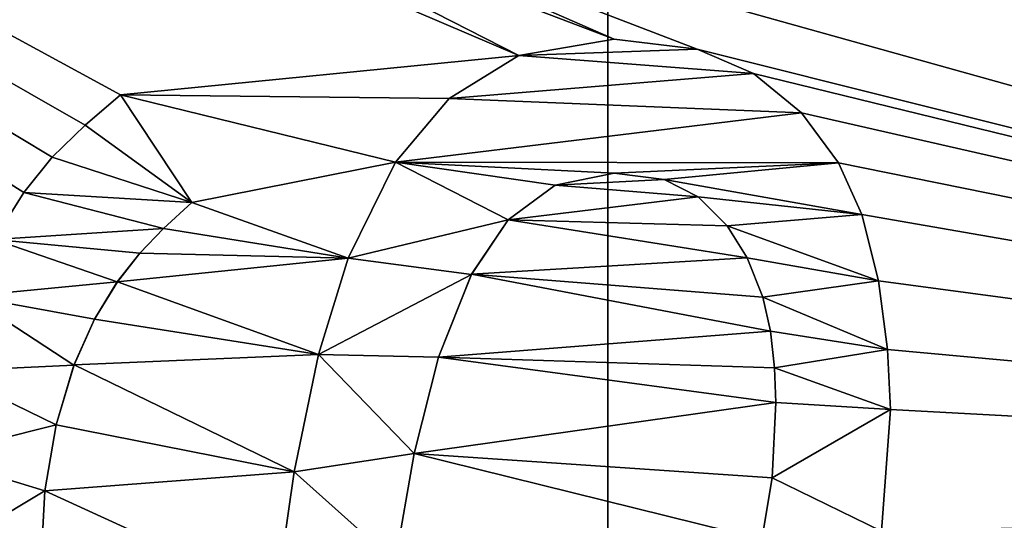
# Model space of a CAD drawing. Header units: millimetres. Extents: x -50 to 50, y -120 to 419.
# Tile 19 of 241: x -15.67 to -12.55, y -4.42 to -2.84. Entities that reach past the tile are written whole.
import ezdxf

# ---------------------------------------------------------------- set-up
doc = ezdxf.new("R2010")
doc.units = ezdxf.units.MM
doc.header["$LTSCALE"] = 81.481481
for name, color, linetype in [('1008', 7, 'CONTINUOUS'), ('1010', 7, 'CONTINUOUS'), ('208', 7, 'CONTINUOUS'), ('357', 7, 'CONTINUOUS'), ('436', 7, 'CONTINUOUS'), ('437', 7, 'CONTINUOUS'), ('438', 7, 'CONTINUOUS'), ('439', 7, 'CONTINUOUS'), ('440', 7, 'CONTINUOUS'), ('441', 7, 'CONTINUOUS'), ('442', 7, 'CONTINUOUS'), ('449', 7, 'CONTINUOUS'), ('450', 7, 'CONTINUOUS'), ('451', 7, 'CONTINUOUS'), ('452', 7, 'CONTINUOUS'), ('453', 7, 'CONTINUOUS'), ('454', 7, 'CONTINUOUS'), ('455', 7, 'CONTINUOUS'), ('456', 7, 'CONTINUOUS'), ('457', 7, 'CONTINUOUS'), ('468', 7, 'CONTINUOUS'), ('469', 7, 'CONTINUOUS'), ('470', 7, 'CONTINUOUS'), ('471', 7, 'CONTINUOUS'), ('472', 7, 'CONTINUOUS'), ('473', 7, 'CONTINUOUS'), ('474', 7, 'CONTINUOUS'), ('475', 7, 'CONTINUOUS'), ('962', 7, 'CONTINUOUS'), ('963', 7, 'CONTINUOUS')]:
    doc.layers.add(name, color=color, linetype=linetype)

msp = doc.modelspace()

# ---------------------------------------------------------------- linework, layer by layer
at = {"layer": '1008', "linetype": 'CONTINUOUS'}
for points in [[(-13, -0.1991, 69), (-9, 0, 69), (-7.8813, -4.3457, 69), (-13, -0.1991, 69)], [(-15.3627, -2.3, 69), (-14.0882, -2.9515, 69), (-21, 0, 69), (-15.3627, -2.3, 69)], [(-15.7675, -5.5141, 69), (-15.6376, -5.6975, 69), (-21, 0, 69), (-15.7675, -5.5141, 69)], [(-21, 0, 69), (-15.6376, -5.6975, 69), (-19.8447, -6.8694, 69), (-21, 0, 69)], [(-15.6554, -3.3855, 69), (-15.749, -3.5345, 69), (-21, 0, 69), (-15.6554, -3.3855, 69)], [(-15.5653, -3.2734, 69), (-15.6554, -3.3855, 69), (-21, 0, 69), (-15.5653, -3.2734, 69)], [(-15.4617, -3.1727, 69), (-15.5653, -3.2734, 69), (-21, 0, 69), (-15.4617, -3.1727, 69)], [(-15.3494, -3.0767, 69), (-15.4617, -3.1727, 69), (-21, 0, 69), (-15.3494, -3.0767, 69)], [(-14.0882, -2.9515, 69), (-15.3494, -3.0767, 69), (-21, 0, 69), (-14.0882, -2.9515, 69)], [(-15.2749, -0.4279, 69), (-15.0798, -0.1991, 69), (-7.8813, -4.3457, 69), (-15.2749, -0.4279, 69)], [(-15.0798, -0.1991, 69), (-13, -0.1991, 69), (-7.8813, -4.3457, 69), (-15.0798, -0.1991, 69)], [(-15.4374, -0.6723, 69), (-15.2749, -0.4279, 69), (-7.8813, -4.3457, 69), (-15.4374, -0.6723, 69)], [(-13, -1.8882, 69), (-15.4374, -0.6723, 69), (-7.8813, -4.3457, 69), (-13, -1.8882, 69)], [(-13, -2.3339, 69), (-13, -1.8882, 69), (-7.8813, -4.3457, 69), (-13, -2.3339, 69)], [(-15.3627, -2.3, 69), (-15.0798, -2.3339, 69), (-13.7868, -2.9006, 69), (-15.3627, -2.3, 69)], [(-15.3627, -2.3, 69), (-13.7868, -2.9006, 69), (-14.0882, -2.9515, 69), (-15.3627, -2.3, 69)], [(-15.0798, -2.3339, 69), (-13, -2.3339, 69), (-7.8813, -4.3457, 69), (-15.0798, -2.3339, 69)], [(-13.7868, -2.9006, 69), (-15.0798, -2.3339, 69), (-13.5243, -2.9315, 69), (-13.7868, -2.9006, 69)], [(-13.5243, -2.9315, 69), (-15.0798, -2.3339, 69), (-7.8813, -4.3457, 69), (-13.5243, -2.9315, 69)], [(-14.3095, -3.0877, 69), (-15.3494, -3.0767, 69), (-14.0882, -2.9515, 69), (-14.3095, -3.0877, 69)], [(-13.3454, -3.0087, 69), (-13.5243, -2.9315, 69), (-7.8813, -4.3457, 69), (-13.3454, -3.0087, 69)], [(-13.1936, -3.1337, 69), (-13.3454, -3.0087, 69), (-7.8813, -4.3457, 69), (-13.1936, -3.1337, 69)], [(-15.1238, -3.4178, 69), (-15.3494, -3.0767, 69), (-14.4791, -3.29, 69), (-15.1238, -3.4178, 69)], [(-15.3494, -3.0767, 69), (-14.3095, -3.0877, 69), (-14.4791, -3.29, 69), (-15.3494, -3.0767, 69)], [(-13.077, -3.2913, 69), (-13.1936, -3.1337, 69), (-7.8813, -4.3457, 69), (-13.077, -3.2913, 69)], [(-14.6286, -3.5939, 69), (-15.1238, -3.4178, 69), (-14.4791, -3.29, 69), (-14.6286, -3.5939, 69)], [(-13.003, -3.4551, 69), (-13.077, -3.2913, 69), (-7.8813, -4.3457, 69), (-13.003, -3.4551, 69)], [(-15.2129, -3.5, 69), (-15.1238, -3.4178, 69), (-14.6286, -3.5939, 69), (-15.2129, -3.5, 69)], [(-12.9505, -3.6654, 69), (-13.003, -3.4551, 69), (-7.8813, -4.3457, 69), (-12.9505, -3.6654, 69)], [(-15.2887, -3.5775, 69), (-15.2129, -3.5, 69), (-14.6286, -3.5939, 69), (-15.2887, -3.5775, 69)], [(-15.3594, -3.6691, 69), (-15.2887, -3.5775, 69), (-14.6286, -3.5939, 69), (-15.3594, -3.6691, 69)], [(-15.3594, -3.6691, 69), (-14.6286, -3.5939, 69), (-14.723, -3.8985, 69), (-15.3594, -3.6691, 69)], [(-15.4319, -3.7865, 69), (-15.3594, -3.6691, 69), (-14.723, -3.8985, 69), (-15.4319, -3.7865, 69)], [(-12.9214, -3.8832, 69), (-12.9505, -3.6654, 69), (-7.8813, -4.3457, 69), (-12.9214, -3.8832, 69)], [(-15.4966, -3.9321, 69), (-15.4319, -3.7865, 69), (-14.723, -3.8985, 69), (-15.4966, -3.9321, 69)], [(-12.912, -4.0726, 69), (-12.9214, -3.8832, 69), (-7.8813, -4.3457, 69), (-12.912, -4.0726, 69)], [(-14.7996, -4.2706, 69), (-15.4966, -3.9321, 69), (-14.723, -3.8985, 69), (-14.7996, -4.2706, 69)], [(-15.553, -4.1221, 69), (-15.4966, -3.9321, 69), (-14.7996, -4.2706, 69), (-15.553, -4.1221, 69)], [(-12.9406, -4.4579, 69), (-12.912, -4.0726, 69), (-7.8813, -4.3457, 69), (-12.9406, -4.4579, 69)], [(-15.5891, -4.3305, 69), (-15.553, -4.1221, 69), (-14.7996, -4.2706, 69), (-15.5891, -4.3305, 69)], [(-15.5891, -4.3305, 69), (-14.7996, -4.2706, 69), (-14.8565, -4.6663, 69), (-15.5891, -4.3305, 69)], [(-15.6025, -4.5898, 69), (-15.5891, -4.3305, 69), (-14.8565, -4.6663, 69), (-15.6025, -4.5898, 69)], [(-13, -6.0093, 69), (-7.8813, -4.3457, 69), (-16.5114, -12.9759, 69), (-13, -6.0093, 69)], [(-13, -6.0093, 69), (-12.9406, -4.4579, 69), (-7.8813, -4.3457, 69), (-13, -6.0093, 69)]]:
    msp.add_3dface(points, dxfattribs=at)
at = {"layer": '1010', "linetype": 'CONTINUOUS'}
for points in [[(-13.7868, -3.3243, 69), (-13.6284, -3.3447, 69), (-13.9734, -3.3624, 69), (-13.7868, -3.3243, 69)], [(-13.5214, -3.3996, 69), (-14.1224, -3.4728, 69), (-13.9734, -3.3624, 69), (-13.5214, -3.3996, 69)], [(-13.6284, -3.3447, 69), (-13.5214, -3.3996, 69), (-13.9734, -3.3624, 69), (-13.6284, -3.3447, 69)], [(-13.5214, -3.3996, 69), (-13.4296, -3.4909, 69), (-14.1224, -3.4728, 69), (-13.5214, -3.3996, 69)], [(-14.1224, -3.4728, 69), (-13.3664, -3.5928, 69), (-14.2385, -3.6449, 69), (-14.1224, -3.4728, 69)], [(-13.4296, -3.4909, 69), (-13.3664, -3.5928, 69), (-14.1224, -3.4728, 69), (-13.4296, -3.4909, 69)], [(-13.3664, -3.5928, 69), (-13.3169, -3.7175, 69), (-14.2385, -3.6449, 69), (-13.3664, -3.5928, 69)], [(-13.2916, -3.825, 69), (-14.3425, -3.9075, 69), (-14.2385, -3.6449, 69), (-13.2916, -3.825, 69)], [(-13.3169, -3.7175, 69), (-13.2916, -3.825, 69), (-14.2385, -3.6449, 69), (-13.3169, -3.7175, 69)], [(-13.2916, -3.825, 69), (-13.2791, -3.9416, 69), (-14.3425, -3.9075, 69), (-13.2916, -3.825, 69)], [(-14.3425, -3.9075, 69), (-13.2751, -4.0506, 69), (-14.4197, -4.2125, 69), (-14.3425, -3.9075, 69)], [(-13.2791, -3.9416, 69), (-13.2751, -4.0506, 69), (-14.3425, -3.9075, 69), (-13.2791, -3.9416, 69)], [(-13.2751, -4.0506, 69), (-13.2868, -4.289, 69), (-14.4197, -4.2125, 69), (-13.2751, -4.0506, 69)], [(-13.3191, -4.4852, 69), (-14.4801, -4.5567, 69), (-14.4197, -4.2125, 69), (-13.3191, -4.4852, 69)], [(-13.2868, -4.289, 69), (-13.3191, -4.4852, 69), (-14.4197, -4.2125, 69), (-13.2868, -4.289, 69)]]:
    msp.add_3dface(points, dxfattribs=at)
at = {"layer": '208', "linetype": 'CONTINUOUS'}
for points in [[(0, -23.5, 71), (0, 23.5, 71), (-13.8066, 19.0165, 71), (0, -23.5, 71)], [(-19.0088, 13.8172, 71), (-13.8066, -19.0165, 71), (-13.8066, 19.0165, 71), (-19.0088, 13.8172, 71)], [(-13.8066, -19.0165, 71), (0, -23.5, 71), (-13.8066, 19.0165, 71), (-13.8066, -19.0165, 71)], [(-19.0088, -13.8172, 71), (-13.8066, -19.0165, 71), (-19.0088, 13.8172, 71), (-19.0088, -13.8172, 71)]]:
    msp.add_3dface(points, dxfattribs=at)
at = {"layer": '357', "linetype": 'CONTINUOUS'}
for points in [[(-13.7868, -2.9006, 68.5), (-13.5241, -2.9315, 68.5), (-14.0882, -2.9515, 68.5), (-13.7868, -2.9006, 68.5)], [(-14.0882, -2.9515, 68.5), (-13.3454, -3.0087, 68.5), (-14.3095, -3.0877, 68.5), (-14.0882, -2.9515, 68.5)], [(-13.5241, -2.9315, 68.5), (-13.3454, -3.0087, 68.5), (-14.0882, -2.9515, 68.5), (-13.5241, -2.9315, 68.5)], [(-13.3454, -3.0087, 68.5), (-13.1936, -3.1337, 68.5), (-14.3095, -3.0877, 68.5), (-13.3454, -3.0087, 68.5)], [(-15.3494, -3.0767, 68.5), (-15.1238, -3.4178, 68.5), (-15.4618, -3.1728, 68.5), (-15.3494, -3.0767, 68.5)], [(-14.3095, -3.0877, 68.5), (-13.1936, -3.1337, 68.5), (-14.4791, -3.29, 68.5), (-14.3095, -3.0877, 68.5)], [(-13.1936, -3.1337, 68.5), (-13.077, -3.2913, 68.5), (-14.4791, -3.29, 68.5), (-13.1936, -3.1337, 68.5)], [(-15.4618, -3.1728, 68.5), (-15.1238, -3.4178, 68.5), (-15.5653, -3.2734, 68.5), (-15.4618, -3.1728, 68.5)], [(-15.5653, -3.2734, 68.5), (-15.1238, -3.4178, 68.5), (-15.6554, -3.3856, 68.5), (-15.5653, -3.2734, 68.5)], [(-14.6286, -3.5939, 68.5), (-14.4791, -3.29, 68.5), (-14.1224, -3.4728, 68.5), (-14.6286, -3.5939, 68.5)], [(-14.4791, -3.29, 68.5), (-13.077, -3.2913, 68.5), (-13.7868, -3.3243, 68.5), (-14.4791, -3.29, 68.5)], [(-14.1224, -3.4728, 68.5), (-14.4791, -3.29, 68.5), (-13.9734, -3.3624, 68.5), (-14.1224, -3.4728, 68.5)], [(-13.9734, -3.3624, 68.5), (-14.4791, -3.29, 68.5), (-13.7868, -3.3243, 68.5), (-13.9734, -3.3624, 68.5)], [(-13.7868, -3.3243, 68.5), (-13.077, -3.2913, 68.5), (-13.6282, -3.3448, 68.5), (-13.7868, -3.3243, 68.5)], [(-13.077, -3.2913, 68.5), (-13.003, -3.4551, 68.5), (-13.6282, -3.3448, 68.5), (-13.077, -3.2913, 68.5)], [(-13.6282, -3.3448, 68.5), (-13.003, -3.4551, 68.5), (-13.5214, -3.3996, 68.5), (-13.6282, -3.3448, 68.5)], [(-15.6554, -3.3856, 68.5), (-15.2129, -3.5, 68.5), (-15.749, -3.5345, 68.5), (-15.6554, -3.3856, 68.5)], [(-15.1238, -3.4178, 68.5), (-15.2129, -3.5, 68.5), (-15.6554, -3.3856, 68.5), (-15.1238, -3.4178, 68.5)], [(-13.5214, -3.3996, 68.5), (-13.003, -3.4551, 68.5), (-13.4296, -3.4909, 68.5), (-13.5214, -3.3996, 68.5)], [(-13.003, -3.4551, 68.5), (-12.9505, -3.6654, 68.5), (-13.4296, -3.4909, 68.5), (-13.003, -3.4551, 68.5)], [(-14.2386, -3.6451, 68.5), (-14.6286, -3.5939, 68.5), (-14.1224, -3.4728, 68.5), (-14.2386, -3.6451, 68.5)], [(-15.2129, -3.5, 68.5), (-15.2887, -3.5775, 68.5), (-15.749, -3.5345, 68.5), (-15.2129, -3.5, 68.5)], [(-13.4296, -3.4909, 68.5), (-12.9505, -3.6654, 68.5), (-13.3664, -3.5928, 68.5), (-13.4296, -3.4909, 68.5)], [(-15.749, -3.5345, 68.5), (-15.3595, -3.6691, 68.5), (-15.8317, -3.7145, 68.5), (-15.749, -3.5345, 68.5)], [(-15.2887, -3.5775, 68.5), (-15.3595, -3.6691, 68.5), (-15.749, -3.5345, 68.5), (-15.2887, -3.5775, 68.5)], [(-14.723, -3.8985, 68.5), (-14.6286, -3.5939, 68.5), (-14.2386, -3.6451, 68.5), (-14.723, -3.8985, 68.5)], [(-13.3664, -3.5928, 68.5), (-12.9505, -3.6654, 68.5), (-13.3169, -3.7175, 68.5), (-13.3664, -3.5928, 68.5)], [(-14.3425, -3.9075, 68.5), (-14.723, -3.8985, 68.5), (-14.2386, -3.6451, 68.5), (-14.3425, -3.9075, 68.5)], [(-15.3595, -3.6691, 68.5), (-15.4319, -3.7865, 68.5), (-15.8317, -3.7145, 68.5), (-15.3595, -3.6691, 68.5)], [(-12.9505, -3.6654, 68.5), (-12.9214, -3.8832, 68.5), (-13.3169, -3.7175, 68.5), (-12.9505, -3.6654, 68.5)], [(-15.8317, -3.7145, 68.5), (-15.4967, -3.9322, 68.5), (-15.9025, -3.9521, 68.5), (-15.8317, -3.7145, 68.5)], [(-15.4319, -3.7865, 68.5), (-15.4967, -3.9322, 68.5), (-15.8317, -3.7145, 68.5), (-15.4319, -3.7865, 68.5)], [(-13.3169, -3.7175, 68.5), (-12.9214, -3.8832, 68.5), (-13.2916, -3.825, 68.5), (-13.3169, -3.7175, 68.5)], [(-13.2916, -3.825, 68.5), (-12.9214, -3.8832, 68.5), (-13.2791, -3.9416, 68.5), (-13.2916, -3.825, 68.5)], [(-12.9214, -3.8832, 68.5), (-12.912, -4.0726, 68.5), (-13.2791, -3.9416, 68.5), (-12.9214, -3.8832, 68.5)], [(-14.7996, -4.2706, 68.5), (-14.723, -3.8985, 68.5), (-14.4197, -4.2126, 68.5), (-14.7996, -4.2706, 68.5)], [(-14.4197, -4.2126, 68.5), (-14.723, -3.8985, 68.5), (-14.3425, -3.9075, 68.5), (-14.4197, -4.2126, 68.5)], [(-15.9025, -3.9521, 68.5), (-15.553, -4.1221, 68.5), (-15.9484, -4.2212, 68.5), (-15.9025, -3.9521, 68.5)], [(-15.4967, -3.9322, 68.5), (-15.553, -4.1221, 68.5), (-15.9025, -3.9521, 68.5), (-15.4967, -3.9322, 68.5)], [(-13.2791, -3.9416, 68.5), (-12.912, -4.0726, 68.5), (-13.2751, -4.0506, 68.5), (-13.2791, -3.9416, 68.5)], [(-13.2751, -4.0506, 68.5), (-12.912, -4.0726, 68.5), (-13.2868, -4.289, 68.5), (-13.2751, -4.0506, 68.5)], [(-12.912, -4.0726, 68.5), (-12.9406, -4.4579, 68.5), (-13.2868, -4.289, 68.5), (-12.912, -4.0726, 68.5)], [(-15.553, -4.1221, 68.5), (-15.5892, -4.3306, 68.5), (-15.9484, -4.2212, 68.5), (-15.553, -4.1221, 68.5)], [(-15.9484, -4.2212, 68.5), (-15.5892, -4.3306, 68.5), (-15.9656, -4.5567, 68.5), (-15.9484, -4.2212, 68.5)], [(-14.4801, -4.5567, 68.5), (-14.7996, -4.2706, 68.5), (-14.4197, -4.2126, 68.5), (-14.4801, -4.5567, 68.5)], [(-14.8565, -4.6665, 68.5), (-14.7996, -4.2706, 68.5), (-14.4801, -4.5567, 68.5), (-14.8565, -4.6665, 68.5)], [(-13.2868, -4.289, 68.5), (-12.9406, -4.4579, 68.5), (-13.3191, -4.4852, 68.5), (-13.2868, -4.289, 68.5)], [(-15.5892, -4.3306, 68.5), (-15.6025, -4.5898, 68.5), (-15.9656, -4.5567, 68.5), (-15.5892, -4.3306, 68.5)]]:
    msp.add_3dface(points, dxfattribs=at)
at = {"layer": '436', "linetype": 'CONTINUOUS'}
for points in [[(-15.5653, -3.2734, 68.5), (-15.6554, -3.3856, 68.5), (-15.5653, -3.2734, 69), (-15.5653, -3.2734, 68.5)], [(-15.5653, -3.2734, 69), (-15.6554, -3.3856, 68.5), (-15.6554, -3.3855, 69), (-15.5653, -3.2734, 69)], [(-15.6554, -3.3856, 68.5), (-15.749, -3.5345, 68.5), (-15.6554, -3.3855, 69), (-15.6554, -3.3856, 68.5)], [(-15.749, -3.5345, 68.5), (-15.749, -3.5345, 69), (-15.6554, -3.3855, 69), (-15.749, -3.5345, 68.5)]]:
    msp.add_3dface(points, dxfattribs=at)
at = {"layer": '437', "linetype": 'CONTINUOUS'}
for points in [[(-15.3494, -3.0767, 68.5), (-15.4618, -3.1728, 68.5), (-15.3494, -3.0767, 69), (-15.3494, -3.0767, 68.5)], [(-15.3494, -3.0767, 69), (-15.4618, -3.1728, 68.5), (-15.4617, -3.1727, 69), (-15.3494, -3.0767, 69)], [(-15.4618, -3.1728, 68.5), (-15.5653, -3.2734, 68.5), (-15.4617, -3.1727, 69), (-15.4618, -3.1728, 68.5)], [(-15.5653, -3.2734, 68.5), (-15.5653, -3.2734, 69), (-15.4617, -3.1727, 69), (-15.5653, -3.2734, 68.5)]]:
    msp.add_3dface(points, dxfattribs=at)
at = {"layer": '438', "linetype": 'CONTINUOUS'}
for points in [[(-15.1238, -3.4178, 68.5), (-15.3494, -3.0767, 68.5), (-15.3494, -3.0767, 69), (-15.1238, -3.4178, 68.5)], [(-15.1238, -3.4178, 68.5), (-15.3494, -3.0767, 69), (-15.1238, -3.4178, 69), (-15.1238, -3.4178, 68.5)]]:
    msp.add_3dface(points, dxfattribs=at)
at = {"layer": '439', "linetype": 'CONTINUOUS'}
for points in [[(-15.2129, -3.5, 68.5), (-15.1238, -3.4178, 68.5), (-15.2129, -3.5, 69), (-15.2129, -3.5, 68.5)], [(-15.1238, -3.4178, 68.5), (-15.1238, -3.4178, 69), (-15.2129, -3.5, 69), (-15.1238, -3.4178, 68.5)], [(-15.2887, -3.5775, 68.5), (-15.2129, -3.5, 68.5), (-15.2887, -3.5775, 69), (-15.2887, -3.5775, 68.5)], [(-15.2887, -3.5775, 69), (-15.2129, -3.5, 68.5), (-15.2129, -3.5, 69), (-15.2887, -3.5775, 69)]]:
    msp.add_3dface(points, dxfattribs=at)
at = {"layer": '440', "linetype": 'CONTINUOUS'}
for points in [[(-15.3595, -3.6691, 68.5), (-15.2887, -3.5775, 68.5), (-15.3594, -3.6691, 69), (-15.3595, -3.6691, 68.5)], [(-15.2887, -3.5775, 68.5), (-15.2887, -3.5775, 69), (-15.3594, -3.6691, 69), (-15.2887, -3.5775, 68.5)], [(-15.4319, -3.7865, 68.5), (-15.3595, -3.6691, 68.5), (-15.4319, -3.7865, 69), (-15.4319, -3.7865, 68.5)], [(-15.4319, -3.7865, 69), (-15.3595, -3.6691, 68.5), (-15.3594, -3.6691, 69), (-15.4319, -3.7865, 69)]]:
    msp.add_3dface(points, dxfattribs=at)
at = {"layer": '441', "linetype": 'CONTINUOUS'}
for points in [[(-15.4967, -3.9322, 68.5), (-15.4319, -3.7865, 68.5), (-15.4966, -3.9321, 69), (-15.4967, -3.9322, 68.5)], [(-15.4319, -3.7865, 68.5), (-15.4319, -3.7865, 69), (-15.4966, -3.9321, 69), (-15.4319, -3.7865, 68.5)], [(-15.553, -4.1221, 69), (-15.4967, -3.9322, 68.5), (-15.4966, -3.9321, 69), (-15.553, -4.1221, 69)], [(-15.553, -4.1221, 68.5), (-15.4967, -3.9322, 68.5), (-15.553, -4.1221, 69), (-15.553, -4.1221, 68.5)]]:
    msp.add_3dface(points, dxfattribs=at)
at = {"layer": '442', "linetype": 'CONTINUOUS'}
for points in [[(-15.5892, -4.3306, 68.5), (-15.553, -4.1221, 68.5), (-15.5891, -4.3305, 69), (-15.5892, -4.3306, 68.5)], [(-15.553, -4.1221, 68.5), (-15.553, -4.1221, 69), (-15.5891, -4.3305, 69), (-15.553, -4.1221, 68.5)], [(-15.6025, -4.5898, 69), (-15.5892, -4.3306, 68.5), (-15.5891, -4.3305, 69), (-15.6025, -4.5898, 69)], [(-15.6025, -4.5898, 68.5), (-15.5892, -4.3306, 68.5), (-15.6025, -4.5898, 69), (-15.6025, -4.5898, 68.5)]]:
    msp.add_3dface(points, dxfattribs=at)
at = {"layer": '449', "linetype": 'CONTINUOUS'}
for points in [[(-14.7996, -4.2706, 68.5), (-14.8565, -4.6665, 68.5), (-14.7996, -4.2706, 69), (-14.7996, -4.2706, 68.5)], [(-14.7996, -4.2706, 69), (-14.8565, -4.6665, 68.5), (-14.8565, -4.6663, 69), (-14.7996, -4.2706, 69)]]:
    msp.add_3dface(points, dxfattribs=at)
at = {"layer": '450', "linetype": 'CONTINUOUS'}
for points in [[(-14.6286, -3.5939, 68.5), (-14.723, -3.8985, 68.5), (-14.6286, -3.5939, 69), (-14.6286, -3.5939, 68.5)], [(-14.6286, -3.5939, 69), (-14.723, -3.8985, 68.5), (-14.723, -3.8985, 69), (-14.6286, -3.5939, 69)], [(-14.723, -3.8985, 68.5), (-14.7996, -4.2706, 68.5), (-14.723, -3.8985, 69), (-14.723, -3.8985, 68.5)], [(-14.7996, -4.2706, 68.5), (-14.7996, -4.2706, 69), (-14.723, -3.8985, 69), (-14.7996, -4.2706, 68.5)]]:
    msp.add_3dface(points, dxfattribs=at)
at = {"layer": '451', "linetype": 'CONTINUOUS'}
for points in [[(-14.3095, -3.0877, 68.5), (-14.4791, -3.29, 68.5), (-14.3095, -3.0877, 69), (-14.3095, -3.0877, 68.5)], [(-14.3095, -3.0877, 69), (-14.4791, -3.29, 68.5), (-14.4791, -3.29, 69), (-14.3095, -3.0877, 69)], [(-14.4791, -3.29, 68.5), (-14.6286, -3.5939, 68.5), (-14.4791, -3.29, 69), (-14.4791, -3.29, 68.5)], [(-14.6286, -3.5939, 68.5), (-14.6286, -3.5939, 69), (-14.4791, -3.29, 69), (-14.6286, -3.5939, 68.5)]]:
    msp.add_3dface(points, dxfattribs=at)
at = {"layer": '452', "linetype": 'CONTINUOUS'}
for points in [[(-13.7868, -2.9006, 68.5), (-14.0882, -2.9515, 68.5), (-13.7868, -2.9006, 69), (-13.7868, -2.9006, 68.5)], [(-13.7868, -2.9006, 69), (-14.0882, -2.9515, 68.5), (-14.0882, -2.9515, 69), (-13.7868, -2.9006, 69)], [(-14.0882, -2.9515, 68.5), (-14.3095, -3.0877, 68.5), (-14.0882, -2.9515, 69), (-14.0882, -2.9515, 68.5)], [(-14.3095, -3.0877, 68.5), (-14.3095, -3.0877, 69), (-14.0882, -2.9515, 69), (-14.3095, -3.0877, 68.5)]]:
    msp.add_3dface(points, dxfattribs=at)
at = {"layer": '453', "linetype": 'CONTINUOUS'}
for points in [[(-13.5241, -2.9315, 68.5), (-13.7868, -2.9006, 68.5), (-13.5243, -2.9315, 69), (-13.5241, -2.9315, 68.5)], [(-13.7868, -2.9006, 68.5), (-13.7868, -2.9006, 69), (-13.5243, -2.9315, 69), (-13.7868, -2.9006, 68.5)], [(-13.3454, -3.0087, 69), (-13.5241, -2.9315, 68.5), (-13.5243, -2.9315, 69), (-13.3454, -3.0087, 69)], [(-13.3454, -3.0087, 68.5), (-13.5241, -2.9315, 68.5), (-13.3454, -3.0087, 69), (-13.3454, -3.0087, 68.5)]]:
    msp.add_3dface(points, dxfattribs=at)
at = {"layer": '454', "linetype": 'CONTINUOUS'}
for points in [[(-13.1936, -3.1337, 68.5), (-13.3454, -3.0087, 68.5), (-13.1936, -3.1337, 69), (-13.1936, -3.1337, 68.5)], [(-13.3454, -3.0087, 68.5), (-13.3454, -3.0087, 69), (-13.1936, -3.1337, 69), (-13.3454, -3.0087, 68.5)], [(-13.077, -3.2913, 68.5), (-13.1936, -3.1337, 68.5), (-13.077, -3.2913, 69), (-13.077, -3.2913, 68.5)], [(-13.077, -3.2913, 69), (-13.1936, -3.1337, 68.5), (-13.1936, -3.1337, 69), (-13.077, -3.2913, 69)]]:
    msp.add_3dface(points, dxfattribs=at)
at = {"layer": '455', "linetype": 'CONTINUOUS'}
for points in [[(-13.003, -3.4551, 68.5), (-13.077, -3.2913, 68.5), (-13.003, -3.4551, 69), (-13.003, -3.4551, 68.5)], [(-13.077, -3.2913, 68.5), (-13.077, -3.2913, 69), (-13.003, -3.4551, 69), (-13.077, -3.2913, 68.5)], [(-12.9505, -3.6654, 68.5), (-13.003, -3.4551, 68.5), (-12.9505, -3.6654, 69), (-12.9505, -3.6654, 68.5)], [(-12.9505, -3.6654, 69), (-13.003, -3.4551, 68.5), (-13.003, -3.4551, 69), (-12.9505, -3.6654, 69)]]:
    msp.add_3dface(points, dxfattribs=at)
at = {"layer": '456', "linetype": 'CONTINUOUS'}
for points in [[(-12.9214, -3.8832, 68.5), (-12.9505, -3.6654, 68.5), (-12.9214, -3.8832, 69), (-12.9214, -3.8832, 68.5)], [(-12.9505, -3.6654, 68.5), (-12.9505, -3.6654, 69), (-12.9214, -3.8832, 69), (-12.9505, -3.6654, 68.5)], [(-12.912, -4.0726, 68.5), (-12.9214, -3.8832, 68.5), (-12.912, -4.0726, 69), (-12.912, -4.0726, 68.5)], [(-12.912, -4.0726, 69), (-12.9214, -3.8832, 68.5), (-12.9214, -3.8832, 69), (-12.912, -4.0726, 69)]]:
    msp.add_3dface(points, dxfattribs=at)
at = {"layer": '457', "linetype": 'CONTINUOUS'}
for points in [[(-12.9406, -4.4579, 68.5), (-12.912, -4.0726, 68.5), (-12.9406, -4.4579, 69), (-12.9406, -4.4579, 68.5)], [(-12.912, -4.0726, 68.5), (-12.912, -4.0726, 69), (-12.9406, -4.4579, 69), (-12.912, -4.0726, 68.5)]]:
    msp.add_3dface(points, dxfattribs=at)
at = {"layer": '468', "linetype": 'CONTINUOUS'}
for points in [[(-13.2751, -4.0506, 68.5), (-13.2868, -4.289, 68.5), (-13.2751, -4.0506, 69), (-13.2751, -4.0506, 68.5)], [(-13.2751, -4.0506, 69), (-13.2868, -4.289, 68.5), (-13.2868, -4.289, 69), (-13.2751, -4.0506, 69)], [(-13.2868, -4.289, 68.5), (-13.3191, -4.4852, 68.5), (-13.2868, -4.289, 69), (-13.2868, -4.289, 68.5)], [(-13.3191, -4.4852, 68.5), (-13.3191, -4.4852, 69), (-13.2868, -4.289, 69), (-13.3191, -4.4852, 68.5)]]:
    msp.add_3dface(points, dxfattribs=at)
at = {"layer": '469', "linetype": 'CONTINUOUS'}
for points in [[(-13.2916, -3.825, 68.5), (-13.2791, -3.9416, 68.5), (-13.2916, -3.825, 69), (-13.2916, -3.825, 68.5)], [(-13.2916, -3.825, 69), (-13.2791, -3.9416, 68.5), (-13.2791, -3.9416, 69), (-13.2916, -3.825, 69)], [(-13.2791, -3.9416, 68.5), (-13.2751, -4.0506, 68.5), (-13.2791, -3.9416, 69), (-13.2791, -3.9416, 68.5)], [(-13.2751, -4.0506, 68.5), (-13.2751, -4.0506, 69), (-13.2791, -3.9416, 69), (-13.2751, -4.0506, 68.5)]]:
    msp.add_3dface(points, dxfattribs=at)
at = {"layer": '470', "linetype": 'CONTINUOUS'}
for points in [[(-13.3664, -3.5928, 68.5), (-13.3169, -3.7175, 68.5), (-13.3664, -3.5928, 69), (-13.3664, -3.5928, 68.5)], [(-13.3664, -3.5928, 69), (-13.3169, -3.7175, 68.5), (-13.3169, -3.7175, 69), (-13.3664, -3.5928, 69)], [(-13.3169, -3.7175, 68.5), (-13.2916, -3.825, 68.5), (-13.3169, -3.7175, 69), (-13.3169, -3.7175, 68.5)], [(-13.2916, -3.825, 68.5), (-13.2916, -3.825, 69), (-13.3169, -3.7175, 69), (-13.2916, -3.825, 68.5)]]:
    msp.add_3dface(points, dxfattribs=at)
at = {"layer": '471', "linetype": 'CONTINUOUS'}
for points in [[(-13.5214, -3.3996, 68.5), (-13.4296, -3.4909, 68.5), (-13.5214, -3.3996, 69), (-13.5214, -3.3996, 68.5)], [(-13.5214, -3.3996, 69), (-13.4296, -3.4909, 68.5), (-13.4296, -3.4909, 69), (-13.5214, -3.3996, 69)], [(-13.4296, -3.4909, 68.5), (-13.3664, -3.5928, 68.5), (-13.4296, -3.4909, 69), (-13.4296, -3.4909, 68.5)], [(-13.3664, -3.5928, 68.5), (-13.3664, -3.5928, 69), (-13.4296, -3.4909, 69), (-13.3664, -3.5928, 68.5)]]:
    msp.add_3dface(points, dxfattribs=at)
at = {"layer": '472', "linetype": 'CONTINUOUS'}
for points in [[(-13.7868, -3.3243, 68.5), (-13.6282, -3.3448, 68.5), (-13.7868, -3.3243, 69), (-13.7868, -3.3243, 68.5)], [(-13.7868, -3.3243, 69), (-13.6282, -3.3448, 68.5), (-13.6284, -3.3447, 69), (-13.7868, -3.3243, 69)], [(-13.6282, -3.3448, 68.5), (-13.5214, -3.3996, 68.5), (-13.6284, -3.3447, 69), (-13.6282, -3.3448, 68.5)], [(-13.5214, -3.3996, 68.5), (-13.5214, -3.3996, 69), (-13.6284, -3.3447, 69), (-13.5214, -3.3996, 68.5)]]:
    msp.add_3dface(points, dxfattribs=at)
at = {"layer": '473', "linetype": 'CONTINUOUS'}
for points in [[(-13.9734, -3.3624, 68.5), (-13.7868, -3.3243, 68.5), (-13.9734, -3.3624, 69), (-13.9734, -3.3624, 68.5)], [(-13.7868, -3.3243, 68.5), (-13.7868, -3.3243, 69), (-13.9734, -3.3624, 69), (-13.7868, -3.3243, 68.5)], [(-14.1224, -3.4728, 68.5), (-13.9734, -3.3624, 68.5), (-14.1224, -3.4728, 69), (-14.1224, -3.4728, 68.5)], [(-14.1224, -3.4728, 69), (-13.9734, -3.3624, 68.5), (-13.9734, -3.3624, 69), (-14.1224, -3.4728, 69)]]:
    msp.add_3dface(points, dxfattribs=at)
at = {"layer": '474', "linetype": 'CONTINUOUS'}
for points in [[(-14.2386, -3.6451, 68.5), (-14.1224, -3.4728, 68.5), (-14.2385, -3.6449, 69), (-14.2386, -3.6451, 68.5)], [(-14.1224, -3.4728, 68.5), (-14.1224, -3.4728, 69), (-14.2385, -3.6449, 69), (-14.1224, -3.4728, 68.5)], [(-14.3425, -3.9075, 69), (-14.2386, -3.6451, 68.5), (-14.2385, -3.6449, 69), (-14.3425, -3.9075, 69)], [(-14.3425, -3.9075, 68.5), (-14.2386, -3.6451, 68.5), (-14.3425, -3.9075, 69), (-14.3425, -3.9075, 68.5)]]:
    msp.add_3dface(points, dxfattribs=at)
at = {"layer": '475', "linetype": 'CONTINUOUS'}
for points in [[(-14.4197, -4.2126, 68.5), (-14.3425, -3.9075, 68.5), (-14.4197, -4.2125, 69), (-14.4197, -4.2126, 68.5)], [(-14.3425, -3.9075, 68.5), (-14.3425, -3.9075, 69), (-14.4197, -4.2125, 69), (-14.3425, -3.9075, 68.5)], [(-14.4801, -4.5567, 69), (-14.4197, -4.2126, 68.5), (-14.4197, -4.2125, 69), (-14.4801, -4.5567, 69)], [(-14.4801, -4.5567, 68.5), (-14.4197, -4.2126, 68.5), (-14.4801, -4.5567, 69), (-14.4801, -4.5567, 68.5)]]:
    msp.add_3dface(points, dxfattribs=at)
at = {"layer": '962', "linetype": 'CONTINUOUS'}
for points in [[(-6.8914, -4.063, 67.5), (-16.9061, -14.0777, 67.5), (-7.3114, -3.9138, 68.7073), (-6.8914, -4.063, 67.5)], [(-7.3114, -3.9138, 68.7073), (-16.9061, -14.0777, 67.5), (-7.8813, -4.3457, 69), (-7.3114, -3.9138, 68.7073)], [(-7.8813, -4.3457, 69), (-16.9061, -14.0777, 67.5), (-16.5114, -12.9759, 69), (-7.8813, -4.3457, 69)]]:
    msp.add_3dface(points, dxfattribs=at)
at = {"layer": '963', "linetype": 'CONTINUOUS'}
for points in [[(-6.8914, -4.063, 67.5), (-14.0777, -16.9061, 67.5), (-16.9061, -14.0777, 67.5), (-6.8914, -4.063, 67.5)], [(-6.8914, -4.063, 67.5), (-5.8139, -5.4954, 67.5), (-14.0777, -16.9061, 67.5), (-6.8914, -4.063, 67.5)]]:
    msp.add_3dface(points, dxfattribs=at)

doc.saveas('drawing.dxf')
